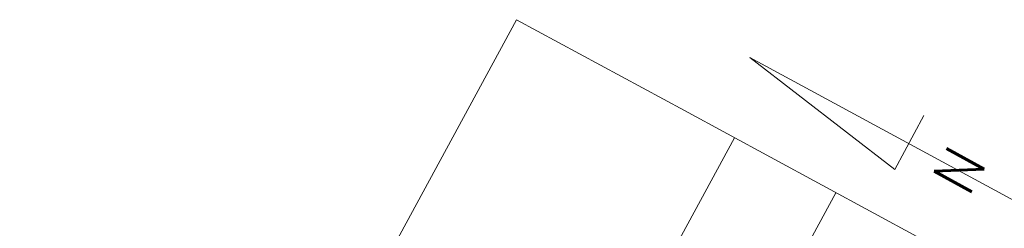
# Model space of a CAD drawing. Extents: x 5491056 to 5491224, y 5912897 to 5913097.
# Tile 2 of 16: x 5491056 to 5491137, y 5913011 to 5913028. Entities that reach past the tile are written whole.
import ezdxf
from ezdxf.enums import TextEntityAlignment as Align

# ---------------------------------------------------------------- set-up
doc = ezdxf.new("R2010")
doc.units = 0
doc.layers.add('Kierunek PN', color=7, linetype='CONTINUOUS', lineweight=18)
doc.layers.add('Ramka wtónika', color=7, linetype='CONTINUOUS', lineweight=18)
doc.styles.add('TXT', font='txt.shx', dxfattribs={"height": 0.2})

msp = doc.modelspace()

# ---------------------------------------------------------------- linework, layer by layer
at = {"layer": 'Kierunek PN', "color": 252, "true_color": 0x939598}
for p, q in [((5491115.97824, 5913024.64371), (5491127.8218, 5913015.49601)), ((5491137.9548, 5913012.72604), (5491115.97824, 5913024.64371)), ((5491130.20533, 5913019.89132), (5491127.8218, 5913015.49601))]:
    msp.add_line(p, q, dxfattribs=at)
at = {"layer": 'Ramka wtónika', "flags": 128}
for points in [[(5491096.91885, 5913027.7348), (5491075.94376, 5912989.05605), (5491056.30345, 5912952.83868)], [(5491096.91885, 5913027.7348), (5491075.94376, 5912989.05605), (5491056.30345, 5912952.83868)], [(5491199.59335, 5912972.05547), (5491194.31897, 5912974.91571), (5491179.55072, 5912982.92438), (5491169.00197, 5912988.64486), (5491157.39835, 5912994.93739), (5491140.16872, 5913004.28084), (5491126.10372, 5913011.90814), (5491117.66472, 5913016.48453), (5491110.63222, 5913020.29818), (5491096.91885, 5913027.7348)], [(5491199.59335, 5912972.05547), (5491194.31897, 5912974.91571), (5491179.55072, 5912982.92438), (5491169.00197, 5912988.64486), (5491157.39835, 5912994.93739), (5491140.16872, 5913004.28084), (5491126.10372, 5913011.90814), (5491117.66472, 5913016.48453), (5491110.63222, 5913020.29818), (5491096.91885, 5913027.7348)], [(5491114.71723, 5913018.08292), (5491087.83098, 5912968.5038), (5491074.10183, 5912943.1868)], [(5491123.01294, 5913013.58424), (5491096.12669, 5912964.00512), (5491082.39754, 5912938.68812)]]:
    msp.add_lwpolyline(points, dxfattribs=at)

# ---------------------------------------------------------------- texts
at = {"layer": 'Kierunek PN', "color": 252, "true_color": 0x939598, "style": 'TXT'}
msp.add_text('N', height=3.518, rotation=241.5294753, dxfattribs=at).set_placement((5491133.08226, 5913015.42525), align=Align.MIDDLE)

doc.saveas('drawing.dxf')
